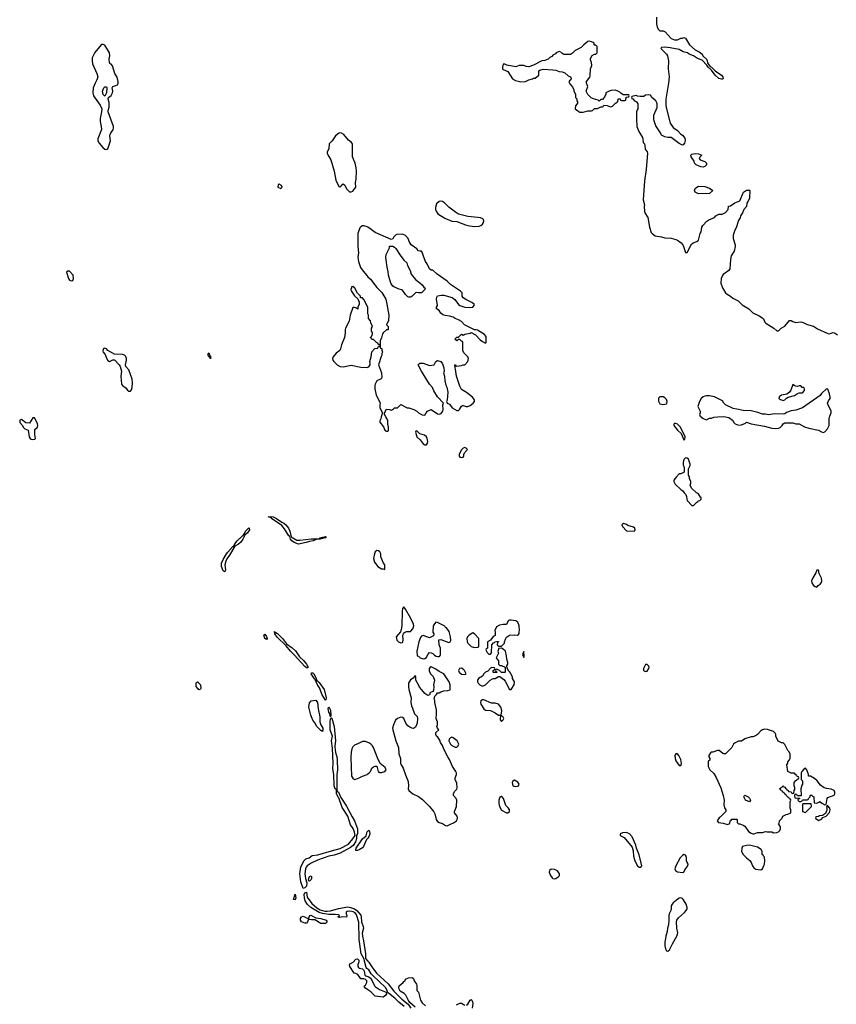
# Model space of a CAD drawing. Header units: inches. Extents: x 2386215 to 2556187, y 580866 to 760840.
# Tile 120 of 203: x 2445647 to 2455855, y 722659 to 734963. Entities that reach past the tile are written whole.
import ezdxf

# ---------------------------------------------------------------- set-up
doc = ezdxf.new("R2010")
doc.units = ezdxf.units.IN
doc.header["$MEASUREMENT"] = 0
for name, color, linetype in [('C4742', 7, 'Continuous'), ('C4743', 7, 'Continuous'), ('C4752', 7, 'Continuous'), ('C4753', 7, 'Continuous')]:
    doc.layers.add(name, color=color, linetype=linetype)

msp = doc.modelspace()

# ---------------------------------------------------------------- linework, layer by layer
at = {"layer": 'C4742', "color": 5}
for points, elevation in [([(2445830, 729988), (2445810, 729988), (2445770, 729922), (2445724, 729924), (2445670, 729968), (2445650, 729958), (2445647, 729930), (2445681, 729890), (2445691, 729870), (2445710, 729851), (2445754, 729834), (2445767, 729750), (2445778, 729730), (2445790, 729721), (2445810, 729718), (2445830, 729722), (2445838, 729722), (2445846, 729730), (2445835, 729775), (2445838, 729842), (2445868, 729870), (2445874, 729890), (2445870, 729918)], 40), ([(2449150, 728457), (2449290, 728476), (2449386, 728474), (2449397, 728483), (2449396, 728490), (2449470, 728505), (2449477, 728497), (2449475, 728490), (2449414, 728474), (2449405, 728475), (2449402, 728470), (2449353, 728467), (2449315, 728450), (2449270, 728444), (2449227, 728430), (2449130, 728410), (2449077, 728430), (2449048, 728450), (2449034, 728470), (2449023, 728503), (2449010, 728512), (2448959, 728599), (2448924, 728644), (2448793, 728730), (2448793, 728733), (2448782, 728742), (2448754, 728750), (2448784, 728756), (2448814, 728750), (2448858, 728730), (2448924, 728684), (2448950, 728670), (2448973, 728650), (2449006, 728610), (2449024, 728570), (2449042, 728502), (2449110, 728460)], 20), ([(2448210, 728065), (2448190, 728076), (2448169, 728130), (2448171, 728170), (2448190, 728218), (2448230, 728287), (2448248, 728310), (2448310, 728378), (2448320, 728380), (2448348, 728430), (2448367, 728450), (2448430, 728515), (2448441, 728519), (2448458, 728542), (2448470, 728572), (2448512, 728612), (2448516, 728610), (2448518, 728590), (2448493, 728550), (2448460, 728520), (2448435, 728470), (2448410, 728434), (2448380, 728410), (2448336, 728384), (2448270, 728270), (2448236, 728224), (2448224, 728196), (2448213, 728150), (2448219, 728090), (2448217, 728070)], 20), ([(2448843, 727303), (2448850, 727306), (2448871, 727291), (2448931, 727231), (2448983, 727163), (2449054, 727114), (2449094, 727074), (2449143, 727003), (2449194, 726954), (2449231, 726911), (2449252, 726870), (2449250, 726862), (2449230, 726864), (2449210, 726881), (2449083, 727023), (2449030, 727070), (2448978, 727138), (2448866, 727246), (2448838, 727290), (2448839, 727299), (2448830, 727306), (2448830, 727316)], 20), ([(2448730, 727217), (2448710, 727229), (2448705, 727245), (2448700, 727270), (2448710, 727284), (2448730, 727255), (2448739, 727230)], 20), ([(2449470, 726461), (2449427, 726527), (2449393, 726613), (2449370, 726651), (2449354, 726690), (2449356, 726696), (2449350, 726694), (2449339, 726719), (2449330, 726724), (2449291, 726790), (2449300, 726799), (2449310, 726802), (2449322, 726790), (2449350, 726743), (2449362, 726702), (2449370, 726700), (2449390, 726681), (2449452, 726592), (2449476, 726490), (2449475, 726465)], 20), ([(2447870, 726686), (2447850, 726666), (2447847, 726630), (2447870, 726605), (2447890, 726592), (2447910, 726602), (2447915, 726610), (2447910, 726646), (2447886, 726670), (2447882, 726682)], 40), ([(2449430, 726069), (2449410, 726081), (2449361, 726130), (2449336, 726176), (2449310, 726210), (2449288, 726270), (2449263, 726370), (2449270, 726426), (2449290, 726453), (2449350, 726459), (2449370, 726431), (2449376, 726350), (2449399, 726250), (2449399, 726190), (2449412, 726152), (2449436, 726110), (2449438, 726090)], 20), ([(2449530, 726253), (2449524, 726284), (2449519, 726299), (2449510, 726308), (2449505, 726330), (2449503, 726357), (2449510, 726376), (2449530, 726334), (2449537, 726270)], 20), ([(2449190, 724107), (2449162, 724190), (2449150, 724290), (2449162, 724378), (2449203, 724457), (2449225, 724475), (2449264, 724490), (2449301, 724519), (2449375, 724525), (2449543, 724577), (2449654, 724606), (2449759, 724661), (2449813, 724727), (2449839, 724770), (2449834, 724810), (2449815, 724855), (2449780, 724900), (2449750, 725010), (2449678, 725118), (2449637, 725237), (2449630, 725244), (2449609, 725289), (2449605, 725344), (2449590, 725350), (2449578, 725390), (2449574, 725530), (2449568, 725550), (2449561, 725610), (2449564, 725670), (2449558, 725858), (2449545, 725950), (2449559, 726010), (2449528, 726090), (2449526, 726190), (2449530, 726222), (2449543, 726237), (2449550, 726236), (2449577, 726130), (2449594, 725950), (2449587, 725887), (2449589, 725830), (2449597, 725790), (2449610, 725755), (2449617, 725710), (2449621, 725590), (2449613, 725530), (2449613, 725333), (2449619, 725319), (2449630, 725310), (2449662, 725242), (2449734, 725134), (2449802, 725002), (2449833, 724953), (2449871, 724850), (2449870, 724794), (2449858, 724762), (2449855, 724730), (2449843, 724690), (2449815, 724645), (2449783, 724617), (2449653, 724547), (2449578, 724522), (2449510, 724509), (2449370, 724458), (2449290, 724421), (2449242, 724390), (2449227, 724373), (2449219, 724350), (2449211, 724290), (2449219, 724230), (2449236, 724176), (2449230, 724134), (2449210, 724113)], 20), ([(2449270, 724198), (2449261, 724201), (2449256, 724210), (2449260, 724230), (2449270, 724256), (2449290, 724263), (2449295, 724250), (2449295, 724230), (2449290, 724218)], 20), ([(2449090, 723964), (2449069, 723970), (2449090, 724034), (2449097, 723990)], 20), ([(2449470, 723670), (2449410, 723670), (2449335, 723714), (2449293, 723713), (2449270, 723718), (2449262, 723718), (2449251, 723709), (2449246, 723690), (2449230, 723674), (2449210, 723674), (2449169, 723690), (2449155, 723710), (2449159, 723730), (2449170, 723752), (2449190, 723762), (2449230, 723738), (2449250, 723731), (2449260, 723740), (2449273, 723767), (2449287, 723773), (2449350, 723738), (2449410, 723733), (2449477, 723710), (2449491, 723690)], 20)]:
    msp.add_lwpolyline(points, close=True, dxfattribs=dict(at, elevation=elevation))
for points, elevation in [([(2450000, 725931), (2449970, 725944), (2449930, 725944), (2449883, 725917), (2449830, 725896), (2449810, 725878), (2449798, 725850), (2449790, 725809), (2449785, 725745), (2449795, 725510), (2449810, 725483), (2449830, 725470), (2449850, 725472), (2449890, 725488), (2449930, 725510), (2449990, 725530), (2450000, 725538)], 40), ([(2450000, 724736), (2449983, 724717), (2449945, 724630), (2449930, 724613), (2449890, 724589), (2449870, 724581), (2449850, 724582), (2449847, 724590), (2449852, 724610), (2449930, 724728), (2449977, 724763), (2449990, 724814), (2450000, 724824)], 20), ([(2450000, 723097), (2449987, 723107), (2449979, 723119), (2449947, 723230), (2449917, 723290), (2449889, 723470), (2449887, 723687), (2449857, 723777), (2449840, 723801), (2449816, 723816), (2449800, 723820), (2449770, 723822), (2449742, 723818), (2449726, 723810), (2449728, 723790), (2449738, 723770), (2449732, 723748), (2449688, 723752), (2449645, 723745), (2449624, 723750), (2449644, 723770), (2449635, 723775), (2449590, 723782), (2449510, 723779), (2449430, 723795), (2449390, 723808), (2449287, 723867), (2449245, 723905), (2449217, 723950), (2449205, 723990), (2449203, 724030), (2449210, 724051), (2449230, 724059), (2449239, 723999), (2449299, 723919), (2449363, 723863), (2449401, 723841), (2449462, 723822), (2449490, 723822), (2449532, 723828), (2449630, 723854), (2449750, 723876), (2449781, 723870), (2449830, 723852), (2449860, 723830), (2449911, 723771), (2449916, 723750), (2449918, 723690), (2449941, 723630), (2449943, 723610), (2449926, 723546), (2449930, 723510), (2449946, 723450), (2449969, 723290), (2449970, 723230), (2450000, 723198)], 20), ([(2450000, 722840), (2449957, 722870), (2449955, 722890), (2449970, 722899), (2449985, 722930), (2449985, 722950), (2449979, 722959), (2449970, 722969), (2449950, 722977), (2449910, 722979), (2449872, 723030), (2449850, 723044), (2449829, 723049), (2449772, 723130), (2449768, 723152), (2449775, 723165), (2449815, 723185), (2449850, 723222), (2449870, 723228), (2449879, 723219), (2449886, 723210), (2449887, 723190), (2449875, 723150), (2449874, 723130), (2449880, 723120), (2449890, 723110), (2449930, 723100), (2449943, 723090), (2449953, 723073), (2449963, 723023), (2449974, 723014), (2450000, 723005)], 20)]:
    msp.add_lwpolyline(points, dxfattribs=dict(at, elevation=elevation))
at = {"layer": 'C4743', "color": 5}
for points, elevation in [([(2446690, 734655), (2446668, 734652), (2446622, 734598), (2446588, 734552), (2446554, 734486), (2446551, 734450), (2446557, 734410), (2446613, 734290), (2446622, 734250), (2446611, 734210), (2446589, 734171), (2446566, 734110), (2446562, 734050), (2446571, 734010), (2446654, 733894), (2446673, 733850), (2446670, 733810), (2446652, 733728), (2446654, 733690), (2446667, 733630), (2446668, 733590), (2446625, 733475), (2446623, 733450), (2446639, 733419), (2446687, 733367), (2446710, 733345), (2446730, 733340), (2446750, 733351), (2446781, 733450), (2446773, 733510), (2446777, 733530), (2446786, 733550), (2446814, 733586), (2446820, 733610), (2446818, 733630), (2446754, 733810), (2446753, 733830), (2446764, 733870), (2446767, 733910), (2446767, 733927), (2446753, 733970), (2446759, 733990), (2446790, 734016), (2446807, 734050), (2446810, 734070), (2446804, 734110), (2446812, 734128), (2446850, 734139), (2446870, 734150), (2446879, 734170), (2446879, 734190), (2446866, 734246), (2446838, 734290), (2446805, 734385), (2446790, 734408), (2446775, 734415), (2446769, 734429), (2446764, 734470), (2446775, 734510), (2446770, 734550), (2446710, 734644)], 40), ([(2446710, 734008), (2446689, 734030), (2446684, 734070), (2446698, 734110), (2446710, 734122), (2446730, 734122), (2446738, 734110), (2446731, 734049)], 40), ([(2449650, 733550), (2449630, 733541), (2449593, 733510), (2449552, 733448), (2449516, 733410), (2449511, 733350), (2449491, 733310), (2449491, 733290), (2449510, 733252), (2449538, 733210), (2449579, 733070), (2449598, 732958), (2449638, 732878), (2449650, 732874), (2449662, 732878), (2449666, 732890), (2449690, 732911), (2449710, 732894), (2449731, 732851), (2449760, 732820), (2449770, 732812), (2449790, 732812), (2449810, 732822), (2449848, 732872), (2449844, 732930), (2449853, 732970), (2449857, 733070), (2449854, 733110), (2449841, 733170), (2449809, 733250), (2449806, 733270), (2449809, 733410), (2449795, 733430), (2449759, 733459), (2449700, 733530), (2449670, 733546)], 40), ([(2448890, 732906), (2448878, 732902), (2448874, 732870), (2448910, 732854), (2448926, 732870), (2448918, 732890)], 40), ([(2446250, 731822), (2446232, 731810), (2446256, 731730), (2446270, 731707), (2446290, 731698), (2446310, 731705), (2446321, 731730), (2446315, 731770), (2446270, 731819)], 40), ([(2446710, 730858), (2446704, 730856), (2446690, 730846), (2446685, 730825), (2446692, 730810), (2446717, 730777), (2446730, 730734), (2446750, 730702), (2446770, 730692), (2446810, 730712), (2446830, 730712), (2446892, 730650), (2446902, 730630), (2446918, 730570), (2446911, 730510), (2446921, 730410), (2446931, 730390), (2446977, 730357), (2446990, 730338), (2447010, 730322), (2447030, 730322), (2447043, 730337), (2447054, 730366), (2447058, 730430), (2447053, 730470), (2447034, 730530), (2447010, 730588), (2446975, 730630), (2446968, 730648), (2446984, 730710), (2446984, 730730), (2446975, 730755), (2446958, 730770), (2446930, 730779), (2446830, 730782), (2446788, 730810), (2446749, 730829), (2446730, 730848)], 40), ([(2448030, 730724), (2448023, 730743), (2448010, 730750), (2448004, 730770), (2448001, 730790), (2448010, 730799), (2448023, 730763), (2448030, 730761)], 20)]:
    msp.add_lwpolyline(points, close=True, dxfattribs=dict(at, elevation=elevation))
at = {"layer": 'C4743', "color": 5, "elevation": 40}
for points in [[(2450000, 732369), (2449990, 732375), (2449950, 732389), (2449930, 732389), (2449910, 732375), (2449900, 732360), (2449874, 732290), (2449875, 732130), (2449880, 732050), (2449873, 731990), (2449883, 731943), (2449908, 731868), (2449941, 731821), (2449985, 731765), (2450000, 731751)], [(2450000, 731286), (2449998, 731290), (2449998, 731370), (2449950, 731466), (2449930, 731486), (2449907, 731487), (2449906, 731510), (2449870, 731546), (2449838, 731610), (2449810, 731628), (2449794, 731626), (2449794, 731614), (2449785, 731590), (2449790, 731574), (2449830, 731514), (2449873, 731473), (2449892, 731432), (2449892, 731408), (2449874, 731370), (2449873, 731347), (2449858, 731358), (2449830, 731368), (2449810, 731366), (2449776, 731270), (2449764, 731196), (2449720, 731110), (2449716, 731090), (2449717, 731050), (2449707, 730990), (2449670, 730898), (2449659, 730850), (2449648, 730830), (2449604, 730796), (2449565, 730750), (2449559, 730730), (2449562, 730710), (2449573, 730690), (2449593, 730670), (2449616, 730650), (2449651, 730630), (2449690, 730627), (2449790, 730645), (2449910, 730619), (2449990, 730618), (2450000, 730621)]]:
    msp.add_lwpolyline(points, dxfattribs=at)
at = {"layer": 'C4752', "color": 5}
for points, elevation in [([(2450167, 730000), (2450163, 729977), (2450147, 729950), (2450150, 729934), (2450195, 729875), (2450210, 729834), (2450230, 729822), (2450250, 729822), (2450258, 729830), (2450258, 729870), (2450249, 729910), (2450249, 729950), (2450238, 729978), (2450224, 730000)], 40), ([(2454164, 730000), (2454190, 729978), (2454230, 729962), (2454270, 729982), (2454295, 729985), (2454323, 729997), (2454374, 730000)], 40), ([(2454470, 730000), (2454512, 729990), (2454557, 729957), (2454572, 729930), (2454590, 729912), (2454630, 729896), (2454670, 729901), (2454718, 729922), (2454730, 729932), (2454790, 729911), (2454956, 729884), (2455050, 729859), (2455090, 729854), (2455130, 729858), (2455153, 729867), (2455179, 729890), (2455190, 729912), (2455210, 729925), (2455310, 729925), (2455350, 729912), (2455390, 729914), (2455456, 729876), (2455510, 729859), (2455633, 729833), (2455670, 729811), (2455690, 729805), (2455710, 729811), (2455744, 729850), (2455764, 729890), (2455766, 729974), (2455771, 730000)], 40), ([(2450000, 725538), (2450016, 725550), (2450032, 725570), (2450050, 725611), (2450070, 725627), (2450090, 725635), (2450113, 725633), (2450129, 725570), (2450150, 725556), (2450170, 725555), (2450210, 725569), (2450226, 725590), (2450216, 725616), (2450153, 725670), (2450118, 725738), (2450070, 725869), (2450056, 725890), (2450037, 725910), (2450010, 725927), (2450000, 725931)], 40), ([(2450000, 724824), (2450010, 724834), (2450019, 724819), (2450023, 724790), (2450012, 724750), (2450000, 724736)], 20), ([(2450000, 723198), (2450010, 723187), (2450047, 723127), (2450075, 723095), (2450107, 723047), (2450253, 722913), (2450325, 722825), (2450424, 722724), (2450502, 722662), (2450536, 722610)], 20), ([(2450451, 722631), (2450385, 722685), (2450337, 722737), (2450256, 722796), (2450250, 722807), (2450238, 722810), (2450243, 722817), (2450242, 722830), (2450219, 722870), (2450060, 723020), (2450041, 723041), (2450010, 723089), (2450000, 723097)], 20), ([(2450000, 723005), (2450010, 723002), (2450030, 722984), (2450053, 722950), (2450082, 722890), (2450095, 722875), (2450143, 722843), (2450228, 722810), (2450231, 722791), (2450221, 722770), (2450190, 722746), (2450090, 722762), (2450036, 722816), (2450000, 722840)], 20), ([(2450590, 722624), (2450523, 722683), (2450505, 722705), (2450473, 722773), (2450452, 722792), (2450403, 722823), (2450391, 722850), (2450388, 722872), (2450392, 722888), (2450442, 722930), (2450450, 722942), (2450466, 722950), (2450469, 722971), (2450506, 722990), (2450554, 722994), (2450570, 722982), (2450579, 722950), (2450605, 722910), (2450610, 722894), (2450612, 722830), (2450630, 722812), (2450656, 722710), (2450679, 722679), (2450719, 722639)], 20), ([(2451108, 722652), (2451150, 722675), (2451170, 722671), (2451210, 722647)], 20), ([(2451230, 722646), (2451250, 722661), (2451278, 722710), (2451290, 722717), (2451298, 722710), (2451308, 722690), (2451310, 722670), (2451302, 722610)], 20)]:
    msp.add_lwpolyline(points, dxfattribs=dict(at, elevation=elevation))
at = {"layer": 'C4752', "color": 5, "elevation": 40}
for points in [[(2453850, 729918), (2453830, 729918), (2453822, 729910), (2453825, 729890), (2453870, 729832), (2453914, 729790), (2453950, 729714), (2453962, 729718), (2453966, 729750), (2453908, 729870), (2453870, 729908)], [(2450610, 729826), (2450598, 729822), (2450594, 729810), (2450612, 729750), (2450654, 729714), (2450690, 729664), (2450710, 729651), (2450730, 729651), (2450744, 729670), (2450749, 729690), (2450741, 729730), (2450730, 729749), (2450709, 729769), (2450648, 729788)], [(2451210, 729618), (2451190, 729608), (2451170, 729588), (2451147, 729550), (2451141, 729530), (2451141, 729510), (2451150, 729498), (2451170, 729492), (2451190, 729494), (2451198, 729510), (2451198, 729530), (2451208, 729552), (2451246, 729590), (2451226, 729610)], [(2453970, 729488), (2453950, 729466), (2453941, 729430), (2453942, 729402), (2453953, 729367), (2453954, 729310), (2453912, 729288), (2453890, 729286), (2453852, 729248), (2453842, 729230), (2453822, 729210), (2453822, 729190), (2453840, 729160), (2453910, 729092), (2453937, 729077), (2453952, 729050), (2453972, 729030), (2453984, 729004), (2453985, 728970), (2453990, 728954), (2454050, 728894), (2454070, 728894), (2454110, 728934), (2454122, 728938), (2454126, 728950), (2454150, 728954), (2454166, 728970), (2454166, 728990), (2454156, 728996), (2454130, 729038), (2454106, 729050), (2454046, 729110), (2454028, 729148), (2454038, 729170), (2454038, 729190), (2454018, 729230), (2454018, 729250), (2454007, 729273), (2454006, 729350), (2454028, 729390), (2454029, 729410), (2454008, 729470), (2453990, 729482)], [(2453194, 728666), (2453174, 728650), (2453182, 728630), (2453230, 728574), (2453330, 728572), (2453342, 728590), (2453335, 728610), (2453320, 728620), (2453250, 728642), (2453230, 728654)], [(2450110, 728329), (2450090, 728313), (2450082, 728290), (2450071, 728230), (2450083, 728183), (2450122, 728130), (2450170, 728102), (2450190, 728102), (2450210, 728094), (2450213, 728150), (2450193, 728173), (2450162, 728250), (2450161, 728290), (2450150, 728313), (2450130, 728326)], [(2455630, 728086), (2455610, 728086), (2455598, 728050), (2455561, 727990), (2455546, 727950), (2455547, 727927), (2455570, 727892), (2455590, 727878), (2455610, 727872), (2455629, 727891), (2455653, 727907), (2455669, 727930), (2455673, 727950), (2455670, 727986), (2455635, 728050), (2455635, 728075)], [(2450450, 727626), (2450433, 727607), (2450427, 727573), (2450425, 727390), (2450417, 727343), (2450405, 727315), (2450351, 727250), (2450363, 727210), (2450381, 727190), (2450410, 727176), (2450430, 727182), (2450438, 727190), (2450442, 727210), (2450438, 727270), (2450446, 727290), (2450456, 727304), (2450483, 727317), (2450530, 727318), (2450538, 727322), (2450562, 727350), (2450574, 727390), (2450569, 727410), (2450530, 727489), (2450470, 727598)], [(2450850, 727435), (2450830, 727415), (2450816, 727390), (2450811, 727311), (2450822, 727290), (2450818, 727262), (2450770, 727238), (2450690, 727268), (2450670, 727258), (2450657, 727243), (2450636, 727190), (2450611, 727070), (2450614, 727014), (2450634, 727010), (2450654, 726990), (2450690, 726974), (2450710, 726982), (2450730, 726994), (2450748, 727032), (2450770, 727054), (2450790, 727052), (2450810, 727042), (2450830, 727022), (2450854, 727010), (2450875, 727005), (2450890, 727005), (2450898, 727010), (2450908, 727030), (2450908, 727110), (2450889, 727149), (2450887, 727213), (2450910, 727218), (2451010, 727182), (2451026, 727190), (2451035, 727205), (2451034, 727250), (2451016, 727316), (2450982, 727362), (2450970, 727369), (2450963, 727383), (2450870, 727429)], [(2451790, 727461), (2451770, 727459), (2451752, 727450), (2451730, 727406), (2451690, 727406), (2451645, 727395), (2451605, 727375), (2451585, 727330), (2451592, 727310), (2451591, 727269), (2451565, 727255), (2451531, 727209), (2451494, 727190), (2451494, 727110), (2451478, 727102), (2451474, 727090), (2451490, 727054), (2451510, 727034), (2451530, 727034), (2451546, 727050), (2451548, 727152), (2451570, 727174), (2451582, 727178), (2451586, 727190), (2451610, 727194), (2451632, 727192), (2451633, 727187), (2451618, 727182), (2451614, 727150), (2451630, 727134), (2451670, 727134), (2451706, 727170), (2451706, 727190), (2451720, 727220), (2451734, 727246), (2451755, 727265), (2451770, 727272), (2451830, 727275), (2451869, 727271), (2451880, 727280), (2451889, 727291), (2451895, 727350), (2451889, 727369), (2451889, 727390), (2451875, 727435), (2451850, 727452)], [(2451310, 727302), (2451265, 727270), (2451246, 727250), (2451236, 727230), (2451241, 727190), (2451250, 727172), (2451290, 727132), (2451330, 727118), (2451370, 727122), (2451378, 727122), (2451386, 727130), (2451386, 727230), (2451330, 727289)], [(2451670, 727108), (2451634, 727106), (2451634, 727094), (2451622, 727070), (2451632, 727048), (2451602, 726990), (2451610, 726974), (2451634, 726950), (2451634, 726910), (2451650, 726894), (2451670, 726892), (2451714, 726870), (2451714, 726810), (2451710, 726806), (2451670, 726806), (2451646, 726830), (2451610, 726846), (2451598, 726842), (2451594, 726830), (2451598, 726818), (2451613, 726813), (2451613, 726807), (2451570, 726806), (2451566, 726810), (2451566, 726830), (2451582, 726838), (2451586, 726850), (2451582, 726862), (2451550, 726866), (2451530, 726858), (2451497, 726823), (2451470, 726808), (2451450, 726788), (2451430, 726758), (2451382, 726730), (2451371, 726710), (2451371, 726690), (2451378, 726670), (2451398, 726650), (2451430, 726636), (2451470, 726651), (2451529, 726711), (2451555, 726725), (2451570, 726732), (2451590, 726732), (2451630, 726754), (2451650, 726754), (2451699, 726719), (2451716, 726696), (2451770, 726594), (2451790, 726594), (2451829, 726650), (2451833, 726690), (2451808, 726730), (2451808, 726750), (2451788, 726790), (2451770, 726818), (2451762, 726822), (2451740, 726860), (2451738, 726890), (2451748, 726910), (2451748, 726930), (2451735, 726970), (2451734, 727014), (2451718, 727070), (2451690, 727098)], [(2451950, 727066), (2451934, 727030), (2451950, 726994), (2451953, 727010)], [(2450790, 726878), (2450782, 726878), (2450764, 726856), (2450765, 726825), (2450782, 726790), (2450815, 726755), (2450831, 726710), (2450818, 726650), (2450822, 726630), (2450820, 726580), (2450813, 726567), (2450774, 726550), (2450774, 726530), (2450770, 726526), (2450750, 726518), (2450710, 726542), (2450675, 726590), (2450643, 726623), (2450633, 726653), (2450598, 726710), (2450598, 726750), (2450590, 726766), (2450564, 726736), (2450530, 726715), (2450508, 726670), (2450505, 726630), (2450510, 726594), (2450539, 726490), (2450537, 726430), (2450543, 726390), (2450559, 726359), (2450583, 726290), (2450614, 726254), (2450621, 726230), (2450615, 726170), (2450596, 726124), (2450570, 726105), (2450550, 726109), (2450523, 726123), (2450500, 726140), (2450473, 726170), (2450449, 726229), (2450430, 726244), (2450410, 726245), (2450370, 726232), (2450345, 726210), (2450318, 726150), (2450309, 726111), (2450310, 726090), (2450347, 725950), (2450383, 725870), (2450385, 725790), (2450407, 725730), (2450408, 725668), (2450415, 725650), (2450441, 725610), (2450468, 725528), (2450504, 725444), (2450508, 725390), (2450504, 725350), (2450511, 725330), (2450561, 725290), (2450630, 725254), (2450680, 725220), (2450768, 725130), (2450823, 725063), (2450838, 725038), (2450854, 724970), (2450870, 724943), (2450890, 724931), (2450930, 724917), (2450970, 724894), (2450990, 724891), (2451030, 724908), (2451070, 724925), (2451105, 724950), (2451116, 724970), (2451120, 724990), (2451114, 725010), (2451084, 725050), (2451080, 725070), (2451108, 725130), (2451110, 725210), (2451101, 725230), (2451071, 725270), (2451070, 725290), (2451083, 725317), (2451110, 725346), (2451115, 725365), (2451110, 725421), (2451091, 725470), (2451091, 725490), (2451105, 725530), (2451106, 725550), (2451099, 725570), (2451057, 725630), (2451020, 725720), (2450999, 725750), (2450950, 725848), (2450934, 725894), (2450909, 725930), (2450898, 725958), (2450875, 725995), (2450858, 726010), (2450849, 726030), (2450850, 726054), (2450886, 726090), (2450868, 726108), (2450862, 726130), (2450869, 726151), (2450869, 726189), (2450854, 726230), (2450859, 726290), (2450857, 726337), (2450835, 726430), (2450835, 726455), (2450828, 726470), (2450838, 726510), (2450858, 726530), (2450868, 726552), (2450890, 726552), (2450910, 726565), (2450950, 726578), (2451000, 726580), (2451026, 726590), (2451029, 726650), (2451015, 726690), (2450950, 726788), (2450890, 726818), (2450850, 726848)], [(2451170, 726858), (2451145, 726855), (2451134, 726830), (2451142, 726810), (2451170, 726785), (2451210, 726782), (2451226, 726790), (2451208, 726830), (2451190, 726848)], [(2453490, 726906), (2453470, 726906), (2453445, 726855), (2453446, 726830), (2453470, 726818), (2453490, 726822), (2453510, 726854), (2453515, 726875), (2453510, 726886)], [(2451450, 726462), (2451430, 726462), (2451412, 726450), (2451405, 726430), (2451411, 726410), (2451450, 726352), (2451470, 726334), (2451532, 726332), (2451590, 726302), (2451630, 726274), (2451650, 726274), (2451662, 726278), (2451670, 726294), (2451674, 726330), (2451662, 726370), (2451630, 726409), (2451590, 726422), (2451543, 726423)], [(2451670, 726266), (2451658, 726262), (2451652, 726230), (2451653, 726213), (2451670, 726194), (2451690, 726214), (2451698, 726230), (2451690, 726246)], [(2454955, 726095), (2454930, 726089), (2454910, 726075), (2454871, 726029), (2454845, 726015), (2454810, 726002), (2454790, 726002), (2454710, 725975), (2454670, 725949), (2454630, 725948), (2454590, 725928), (2454571, 725909), (2454550, 725868), (2454470, 725789), (2454450, 725788), (2454435, 725795), (2454390, 725829), (2454370, 725829), (2454311, 725809), (2454290, 725808), (2454280, 725800), (2454262, 725770), (2454262, 725750), (2454272, 725730), (2454274, 725710), (2454258, 725702), (2454254, 725690), (2454254, 725630), (2454272, 725590), (2454322, 725542), (2454353, 725493), (2454410, 725365), (2454442, 725270), (2454451, 725210), (2454447, 725150), (2454455, 725115), (2454472, 725090), (2454474, 725070), (2454404, 724996), (2454390, 724988), (2454365, 724950), (2454382, 724930), (2454441, 724921), (2454494, 724906), (2454522, 724918), (2454526, 724950), (2454542, 724958), (2454547, 724973), (2454610, 724974), (2454614, 724970), (2454614, 724930), (2454630, 724914), (2454650, 724912), (2454690, 724898), (2454710, 724885), (2454757, 724817), (2454790, 724797), (2454810, 724791), (2454829, 724791), (2454870, 724805), (2454930, 724805), (2454970, 724818), (2454990, 724812), (2455050, 724812), (2455070, 724802), (2455110, 724805), (2455130, 724812), (2455148, 724830), (2455158, 724850), (2455156, 724876), (2455142, 724902), (2455126, 724910), (2455142, 724918), (2455146, 724950), (2455176, 724984), (2455186, 725010), (2455228, 725032), (2455247, 725033), (2455286, 725050), (2455286, 725090), (2455278, 725110), (2455278, 725190), (2455286, 725210), (2455282, 725222), (2455270, 725226), (2455262, 725242), (2455250, 725246), (2455226, 725270), (2455222, 725282), (2455210, 725286), (2455202, 725302), (2455186, 725310), (2455182, 725322), (2455167, 725327), (2455162, 725342), (2455146, 725350), (2455162, 725358), (2455167, 725373), (2455182, 725378), (2455190, 725394), (2455198, 725378), (2455210, 725374), (2455218, 725358), (2455234, 725350), (2455238, 725338), (2455254, 725330), (2455258, 725318), (2455292, 725312), (2455298, 725298), (2455310, 725294), (2455322, 725298), (2455328, 725332), (2455335, 725345), (2455335, 725370), (2455328, 725390), (2455328, 725432), (2455350, 725454), (2455362, 725458), (2455367, 725473), (2455382, 725478), (2455386, 725490), (2455382, 725502), (2455367, 725507), (2455362, 725522), (2455350, 725526), (2455330, 725546), (2455290, 725548), (2455249, 725569), (2455238, 725650), (2455247, 725673), (2455248, 725690), (2455268, 725712), (2455278, 725730), (2455278, 725790), (2455260, 725820), (2455248, 725830), (2455210, 725906), (2455190, 725926), (2455168, 725928), (2455129, 725949), (2455098, 726010), (2455098, 726030), (2455090, 726046), (2455068, 726068), (2454994, 726094)], [(2451050, 725995), (2451034, 725990), (2451014, 725970), (2451012, 725950), (2451032, 725910), (2451050, 725892), (2451090, 725872), (2451110, 725872), (2451128, 725890), (2451135, 725910), (2451115, 725950), (2451066, 725990)], [(2453870, 725788), (2453850, 725788), (2453838, 725770), (2453841, 725730), (2453850, 725702), (2453890, 725645), (2453910, 725642), (2453919, 725670), (2453910, 725718), (2453888, 725770)], [(2455470, 725608), (2455450, 725598), (2455422, 725570), (2455414, 725550), (2455414, 725470), (2455434, 725450), (2455431, 725409), (2455424, 725396), (2455412, 725350), (2455414, 725270), (2455410, 725266), (2455370, 725266), (2455362, 725282), (2455350, 725286), (2455338, 725282), (2455334, 725270), (2455338, 725238), (2455393, 725233), (2455393, 725227), (2455378, 725222), (2455374, 725210), (2455390, 725194), (2455410, 725194), (2455422, 725198), (2455430, 725214), (2455490, 725214), (2455502, 725218), (2455506, 725230), (2455526, 725250), (2455526, 725270), (2455530, 725274), (2455547, 725273), (2455554, 725270), (2455558, 725258), (2455572, 725250), (2455578, 725178), (2455610, 725174), (2455636, 725184), (2455650, 725194), (2455672, 725172), (2455710, 725152), (2455726, 725154), (2455742, 725230), (2455750, 725242), (2455828, 725272), (2455835, 725290), (2455835, 725310), (2455829, 725329), (2455789, 725349), (2455730, 725354), (2455703, 725363), (2455658, 725398), (2455615, 725450), (2455582, 725482), (2455530, 725508), (2455508, 725508), (2455506, 725530), (2455488, 725590)], [(2451830, 725458), (2451812, 725448), (2451802, 725430), (2451812, 725390), (2451823, 725383), (2451840, 725380), (2451870, 725383), (2451882, 725390), (2451889, 725410), (2451875, 725435)], [(2451664, 725256), (2451650, 725246), (2451638, 725210), (2451638, 725170), (2451646, 725130), (2451670, 725085), (2451730, 725052), (2451750, 725052), (2451768, 725070), (2451768, 725090), (2451758, 725110), (2451725, 725145), (2451695, 725230), (2451675, 725255)], [(2454770, 725189), (2454718, 725210), (2454698, 725250), (2454706, 725270), (2454710, 725272), (2454752, 725252), (2454770, 725234), (2454782, 725210)], [(2455530, 725166), (2455450, 725166), (2455438, 725162), (2455434, 725150), (2455434, 725070), (2455470, 725054), (2455546, 725130), (2455542, 725162)], [(2455750, 725138), (2455742, 725138), (2455734, 725130), (2455738, 725118), (2455737, 725083), (2455718, 725042), (2455680, 725020), (2455645, 725015), (2455630, 725006), (2455598, 725002), (2455594, 724990), (2455598, 724978), (2455613, 724973), (2455630, 724954), (2455650, 724962), (2455666, 724970), (2455687, 724993), (2455726, 725010), (2455770, 725054), (2455778, 725090), (2455775, 725110)], [(2453230, 724804), (2453180, 724800), (2453154, 724790), (2453154, 724770), (2453202, 724742), (2453302, 724622), (2453317, 724577), (2453321, 724510), (2453336, 724450), (2453370, 724391), (2453390, 724372), (2453410, 724372), (2453422, 724390), (2453390, 724526), (2453358, 724610), (2453350, 724646), (2453304, 724750), (2453270, 724789)], [(2454771, 724649), (2454730, 724645), (2454682, 724630), (2454672, 724608), (2454671, 724570), (2454690, 724532), (2454730, 724491), (2454775, 724455), (2454791, 724431), (2454806, 724390), (2454825, 724365), (2454850, 724346), (2454910, 724338), (2454930, 724352), (2454950, 724392), (2454957, 724410), (2454962, 724450), (2454958, 724498), (2454946, 724510), (2454942, 724522), (2454926, 724530), (2454926, 724570), (2454915, 724595), (2454870, 724622)], [(2453950, 724529), (2453930, 724519), (2453903, 724490), (2453847, 724390), (2453836, 724350), (2453845, 724330), (2453870, 724316), (2453930, 724305), (2453950, 724312), (2453961, 724339), (2453999, 724390), (2454002, 724410), (2453989, 724429), (2453984, 724450), (2453984, 724490), (2453979, 724510), (2453970, 724522)], [(2452290, 724348), (2452271, 724329), (2452267, 724310), (2452283, 724270), (2452301, 724241), (2452310, 724231), (2452330, 724227), (2452350, 724231), (2452378, 724250), (2452395, 724270), (2452395, 724290), (2452370, 724328), (2452330, 724342)], [(2453910, 723989), (2453890, 723984), (2453859, 723961), (2453814, 723926), (2453801, 723910), (2453791, 723890), (2453791, 723850), (2453785, 723830), (2453765, 723790), (2453761, 723770), (2453763, 723710), (2453757, 723650), (2453745, 723610), (2453741, 723570), (2453722, 723510), (2453711, 723430), (2453711, 723390), (2453719, 723350), (2453730, 723325), (2453750, 723321), (2453770, 723338), (2453806, 723414), (2453862, 723510), (2453870, 723534), (2453874, 723550), (2453861, 723610), (2453857, 723690), (2453861, 723710), (2453881, 723739), (2453956, 723804), (2453979, 723830), (2453989, 723850), (2453989, 723870), (2453977, 723910), (2453944, 723964), (2453930, 723979)]]:
    msp.add_lwpolyline(points, close=True, dxfattribs=at)
at = {"layer": 'C4753', "color": 5, "elevation": 40}
for points in [[(2453605, 734995), (2453607, 734910), (2453616, 734870), (2453630, 734842), (2453650, 734822), (2453690, 734822), (2453714, 734810), (2453792, 734730), (2453830, 734711), (2453870, 734711), (2453910, 734731), (2453930, 734732), (2453950, 734742), (2453970, 734734), (2454018, 734650), (2454090, 734586), (2454140, 734560), (2454175, 734535), (2454190, 734507), (2454230, 734471), (2454240, 734450), (2454244, 734424), (2454260, 734400), (2454279, 734379), (2454295, 734370), (2454342, 734322), (2454421, 734270), (2454436, 734250), (2454440, 734230), (2454430, 734219), (2454421, 734219), (2454388, 734228), (2454340, 734270), (2454294, 734334), (2454254, 734370), (2454236, 734396), (2454177, 734457), (2454119, 734479), (2454069, 734510), (2454014, 734534), (2453996, 734550), (2453941, 734561), (2453890, 734589), (2453778, 734610), (2453710, 734618), (2453670, 734615), (2453662, 734610), (2453670, 734594), (2453730, 734532), (2453745, 734510), (2453759, 734450), (2453754, 734350), (2453764, 734250), (2453759, 734170), (2453725, 733970), (2453725, 733890), (2453731, 733850), (2453778, 733670), (2453817, 733617), (2453870, 733578), (2453910, 733531), (2453930, 733518), (2453962, 733482), (2453965, 733455), (2453959, 733421), (2453942, 733398), (2453930, 733395), (2453890, 733417), (2453790, 733489), (2453749, 733489), (2453710, 733499), (2453670, 733522), (2453664, 733530), (2453655, 733550), (2453598, 733638), (2453575, 733710), (2453575, 733770), (2453614, 733866), (2453614, 733910), (2453610, 733926), (2453599, 733950), (2453549, 733990), (2453530, 734018), (2453510, 734022), (2453470, 734018), (2453450, 734002), (2453402, 734002), (2453370, 734006), (2453354, 734014), (2453298, 734002), (2453294, 733990), (2453298, 733978), (2453313, 733973), (2453334, 733950), (2453357, 733937), (2453374, 733910), (2453372, 733850), (2453364, 733836), (2453358, 733810), (2453356, 733730), (2453362, 733630), (2453385, 733565), (2453430, 733490), (2453438, 733470), (2453441, 733430), (2453456, 733410), (2453463, 733390), (2453467, 733347), (2453491, 733310), (2453495, 733295), (2453477, 733090), (2453455, 732950), (2453441, 732710), (2453458, 732650), (2453451, 732630), (2453455, 732570), (2453461, 732550), (2453499, 732490), (2453519, 732370), (2453542, 732302), (2453551, 732290), (2453590, 732262), (2453670, 732251), (2453710, 732236), (2453791, 732231), (2453850, 732216), (2453870, 732206), (2453914, 732174), (2453940, 732140), (2453970, 732054), (2453990, 732054), (2454043, 732157), (2454065, 732175), (2454110, 732191), (2454132, 732208), (2454154, 732290), (2454164, 732310), (2454175, 732370), (2454188, 732390), (2454236, 732444), (2454260, 732460), (2454330, 732492), (2454350, 732512), (2454388, 732532), (2454427, 732533), (2454470, 732552), (2454502, 732590), (2454509, 732631), (2454530, 732638), (2454586, 732674), (2454650, 732698), (2454694, 732806), (2454730, 732834), (2454770, 732834), (2454774, 732830), (2454771, 732730), (2454747, 732693), (2454738, 732670), (2454731, 732629), (2454698, 732590), (2454681, 732550), (2454656, 732510), (2454651, 732489), (2454626, 732450), (2454625, 732430), (2454606, 732374), (2454581, 732319), (2454566, 732270), (2454565, 732230), (2454591, 732150), (2454591, 732130), (2454576, 732070), (2454541, 732010), (2454530, 731966), (2454525, 731850), (2454511, 731829), (2454440, 731780), (2454430, 731768), (2454415, 731730), (2454411, 731670), (2454433, 731613), (2454470, 731551), (2454490, 731531), (2454530, 731507), (2454562, 731482), (2454626, 731450), (2454679, 731399), (2454761, 731350), (2454810, 731301), (2454890, 731264), (2454923, 731243), (2454943, 731223), (2454962, 731182), (2454972, 731170), (2455072, 731110), (2455110, 731074), (2455130, 731074), (2455166, 731110), (2455210, 731132), (2455270, 731202), (2455290, 731202), (2455311, 731191), (2455350, 731181), (2455410, 731187), (2455440, 731180), (2455490, 731154), (2455570, 731133), (2455619, 731099), (2455750, 731041), (2455770, 731039), (2455810, 731056), (2455832, 731050), (2455870, 731025)], [(2450224, 730000), (2450206, 730030), (2450206, 730050), (2450230, 730094), (2450268, 730092), (2450295, 730085), (2450320, 730100), (2450330, 730112), (2450370, 730114), (2450410, 730154), (2450490, 730112), (2450510, 730112), (2450574, 730090), (2450611, 730071), (2450631, 730051), (2450676, 730024), (2450710, 730022), (2450726, 730050), (2450746, 730070), (2450790, 730092), (2450870, 730039), (2450890, 730035), (2450917, 730043), (2450937, 730070), (2450941, 730090), (2450938, 730150), (2450946, 730170), (2450869, 730250), (2450825, 730325), (2450806, 730366), (2450770, 730409), (2450669, 730570), (2450629, 730649), (2450649, 730671), (2450690, 730671), (2450770, 730641), (2450826, 730650), (2450850, 730692), (2450870, 730702), (2450911, 730690), (2450930, 730662), (2450950, 730614), (2450951, 730570), (2450945, 730550), (2450956, 730510), (2450961, 730450), (2450974, 730394), (2450986, 730370), (2450997, 730310), (2450991, 730209), (2450982, 730190), (2450992, 730172), (2451019, 730159), (2451053, 730113), (2451110, 730081), (2451130, 730081), (2451144, 730090), (2451170, 730132), (2451180, 730140), (2451190, 730143), (2451228, 730128), (2451250, 730128), (2451279, 730141), (2451317, 730170), (2451334, 730190), (2451334, 730214), (2451305, 730245), (2451230, 730304), (2451170, 730342), (2451150, 730382), (2451107, 730510), (2451095, 730595), (2451089, 730611), (2451088, 730652), (2451092, 730652), (2451098, 730638), (2451110, 730634), (2451170, 730642), (2451190, 730652), (2451210, 730652), (2451248, 730690), (2451255, 730730), (2451248, 730750), (2451200, 730800), (2451188, 730830), (2451186, 730930), (2451182, 730942), (2451170, 730946), (2451150, 730966), (2451130, 730966), (2451110, 730948), (2451086, 730970), (2451110, 730994), (2451130, 730994), (2451168, 731032), (2451190, 731022), (2451210, 731034), (2451276, 731044), (2451290, 731054), (2451344, 731024), (2451402, 730962), (2451430, 730942), (2451470, 730922), (2451478, 730930), (2451476, 731004), (2451458, 731030), (2451370, 731082), (2451350, 731088), (2451330, 731086), (2451206, 731150), (2451168, 731190), (2451133, 731213), (2451090, 731229), (2451066, 731246), (2451018, 731258), (2450965, 731265), (2450936, 731276), (2450910, 731295), (2450890, 731330), (2450858, 731350), (2450859, 731370), (2450869, 731391), (2450859, 731470), (2450863, 731497), (2450870, 731512), (2450918, 731522), (2450950, 731521), (2451052, 731490), (2451086, 731466), (2451130, 731405), (2451150, 731391), (2451210, 731371), (2451270, 731366), (2451310, 731372), (2451328, 731390), (2451327, 731407), (2451298, 731430), (2451225, 731465), (2451189, 731489), (2451178, 731510), (2451178, 731550), (2451158, 731570), (2451030, 731655), (2450990, 731694), (2450865, 731785), (2450812, 731832), (2450790, 731835), (2450770, 731849), (2450741, 731910), (2450720, 731940), (2450697, 731997), (2450679, 732059), (2450670, 732069), (2450650, 732069), (2450630, 732075), (2450610, 732099), (2450542, 732150), (2450514, 732190), (2450501, 732230), (2450470, 732265), (2450430, 732281), (2450363, 732277), (2450345, 732270), (2450325, 732250), (2450310, 732226), (2450290, 732218), (2450090, 732304), (2450042, 732342), (2450000, 732369)], [(2450000, 731751), (2450030, 731721), (2450110, 731616), (2450173, 731553), (2450213, 731493), (2450223, 731470), (2450236, 731410), (2450261, 731270), (2450256, 731204), (2450234, 731150), (2450254, 731130), (2450254, 731090), (2450250, 731086), (2450230, 731086), (2450192, 731050), (2450184, 731036), (2450170, 730986), (2450152, 730950), (2450154, 730870), (2450158, 730858), (2450172, 730852), (2450173, 730833), (2450182, 730810), (2450172, 730790), (2450172, 730770), (2450164, 730756), (2450132, 730650), (2450171, 730551), (2450172, 730490), (2450164, 730476), (2450110, 730448), (2450091, 730410), (2450088, 730390), (2450088, 730350), (2450103, 730270), (2450145, 730190), (2450151, 730170), (2450147, 730153), (2450150, 730114), (2450182, 730050), (2450173, 730027), (2450167, 730000)], [(2450000, 730621), (2450010, 730625), (2450029, 730650), (2450029, 730669), (2450022, 730690), (2450042, 730750), (2450050, 730814), (2450087, 730853), (2450122, 730858), (2450127, 730873), (2450142, 730878), (2450146, 730890), (2450142, 730902), (2450127, 730907), (2450122, 730922), (2450107, 730927), (2450070, 730966), (2450047, 730967), (2450042, 730982), (2450026, 730990), (2450042, 730998), (2450058, 731030), (2450056, 731056), (2450046, 731070), (2450046, 731110), (2450058, 731130), (2450035, 731175), (2450030, 731198), (2450008, 731230), (2450008, 731270), (2450000, 731286)], [(2455771, 730000), (2455773, 730010), (2455789, 730050), (2455789, 730070), (2455782, 730090), (2455756, 730136), (2455745, 730170), (2455759, 730201), (2455779, 730230), (2455779, 730250), (2455770, 730286), (2455747, 730347), (2455730, 730348), (2455671, 730290), (2455654, 730266), (2455430, 730113), (2455350, 730085), (2455290, 730074), (2455230, 730053), (2455210, 730039), (2455190, 730033), (2455076, 730036), (2455010, 730026), (2454970, 730035), (2454930, 730033), (2454874, 730054), (2454790, 730075), (2454690, 730081), (2454610, 730094), (2454566, 730106), (2454470, 730148), (2454448, 730170), (2454430, 730198), (2454383, 730223), (2454330, 730249), (2454270, 730263), (2454230, 730264), (2454210, 730258), (2454190, 730249), (2454167, 730230), (2454146, 730190), (2454125, 730130), (2454151, 730071), (2454151, 730050), (2454145, 730030), (2454152, 730010), (2454164, 730000)], [(2454374, 730000), (2454450, 730005), (2454470, 730000)]]:
    msp.add_lwpolyline(points, dxfattribs=at)
for points in [[(2452775, 734695), (2452750, 734689), (2452698, 734650), (2452665, 734615), (2452590, 734578), (2452557, 734543), (2452532, 734528), (2452448, 734528), (2452423, 734543), (2452410, 734558), (2452390, 734566), (2452354, 734550), (2452344, 734536), (2452310, 734518), (2452298, 734502), (2452274, 734490), (2452254, 734470), (2452210, 734455), (2452174, 734450), (2452070, 734395), (2452010, 734375), (2451976, 734376), (2451949, 734389), (2451930, 734389), (2451890, 734389), (2451850, 734375), (2451735, 734395), (2451710, 734408), (2451690, 734406), (2451681, 734370), (2451682, 734350), (2451690, 734342), (2451750, 734314), (2451805, 734225), (2451843, 734203), (2451910, 734186), (2451970, 734191), (2452010, 734211), (2452056, 734224), (2452070, 734231), (2452090, 734232), (2452135, 734270), (2452138, 734322), (2452148, 734332), (2452190, 734343), (2452310, 734338), (2452350, 734332), (2452390, 734314), (2452427, 734313), (2452460, 734300), (2452502, 734262), (2452532, 734250), (2452542, 734230), (2452538, 734210), (2452521, 734199), (2452513, 734187), (2452522, 734162), (2452552, 734130), (2452572, 734092), (2452573, 734073), (2452593, 734027), (2452594, 733990), (2452612, 733972), (2452612, 733950), (2452622, 733930), (2452610, 733906), (2452593, 733887), (2452592, 733850), (2452622, 733822), (2452647, 733807), (2452690, 733806), (2452750, 733825), (2452795, 733825), (2452806, 733830), (2452830, 733854), (2452870, 733854), (2452896, 733864), (2452910, 733874), (2452930, 733874), (2452942, 733878), (2452950, 733894), (2452992, 733892), (2453030, 733874), (2453056, 733884), (2453090, 733914), (2453102, 733918), (2453108, 733932), (2453122, 733938), (2453128, 733972), (2453152, 733972), (2453158, 733958), (2453170, 733954), (2453210, 733954), (2453222, 733958), (2453227, 733993), (2453262, 733998), (2453266, 734010), (2453262, 734022), (2453250, 734026), (2453190, 734026), (2453163, 734043), (2453150, 734058), (2453116, 734076), (2453090, 734082), (2453042, 734078), (2453014, 734070), (2452974, 734050), (2452972, 734030), (2452951, 733989), (2452930, 733966), (2452910, 733966), (2452890, 733946), (2452876, 733956), (2452847, 733967), (2452830, 733968), (2452790, 733988), (2452748, 734030), (2452728, 734070), (2452748, 734130), (2452734, 734170), (2452734, 734190), (2452774, 734246), (2452778, 734262), (2452782, 734350), (2452798, 734390), (2452795, 734430), (2452783, 734463), (2452783, 734477), (2452803, 734517), (2452830, 734534), (2452850, 734534), (2452866, 734550), (2452866, 734630), (2452850, 734646), (2452830, 734646), (2452826, 734650), (2452826, 734670), (2452816, 734676)], [(2454190, 733118), (2454163, 733123), (2454102, 733150), (2454084, 733170), (2454076, 733196), (2454042, 733250), (2454035, 733270), (2454050, 733281), (2454090, 733291), (2454130, 733286), (2454172, 733270), (2454150, 733246), (2454142, 733230), (2454144, 733224), (2454154, 733210), (2454210, 733191), (2454234, 733170), (2454234, 733150), (2454210, 733128)], [(2454130, 732788), (2454089, 732809), (2454082, 732830), (2454090, 732852), (2454110, 732872), (2454130, 732882), (2454210, 732878), (2454270, 732858), (2454312, 732830), (2454270, 732789)], [(2450910, 732696), (2450890, 732690), (2450858, 732662), (2450844, 732616), (2450844, 732590), (2450851, 732570), (2450875, 732536), (2450963, 732483), (2451050, 732447), (2451110, 732441), (2451221, 732401), (2451270, 732388), (2451338, 732378), (2451390, 732383), (2451410, 732390), (2451432, 732408), (2451444, 732430), (2451449, 732450), (2451442, 732470), (2451435, 732475), (2451407, 732487), (2451373, 732493), (2451250, 732504), (2451133, 732533), (2451096, 732556), (2451010, 732622), (2450956, 732676), (2450930, 732693)], [(2450630, 731549), (2450610, 731554), (2450594, 731550), (2450551, 731509), (2450550, 731506), (2450542, 731498), (2450530, 731495), (2450510, 731495), (2450500, 731500), (2450469, 731530), (2450463, 731543), (2450430, 731582), (2450378, 731598), (2450353, 731613), (2450330, 731619), (2450310, 731635), (2450286, 731670), (2450257, 731770), (2450253, 731813), (2450239, 731870), (2450225, 731990), (2450226, 732030), (2450268, 732110), (2450270, 732134), (2450310, 732134), (2450330, 732122), (2450350, 732102), (2450401, 732021), (2450450, 731958), (2450485, 731925), (2450496, 731890), (2450527, 731830), (2450542, 731782), (2450595, 731715), (2450650, 731676), (2450678, 731650), (2450700, 731620), (2450714, 731610), (2450712, 731590), (2450670, 731549)], [(2455310, 730406), (2455287, 730333), (2455271, 730309), (2455236, 730284), (2455170, 730269), (2455142, 730250), (2455138, 730230), (2455143, 730223), (2455155, 730215), (2455190, 730205), (2455210, 730211), (2455230, 730232), (2455254, 730246), (2455330, 730266), (2455370, 730291), (2455390, 730298), (2455430, 730302), (2455455, 730330), (2455458, 730350), (2455450, 730366), (2455427, 730367), (2455410, 730386), (2455390, 730386), (2455370, 730378), (2455343, 730383), (2455326, 730390)], [(2453690, 730248), (2453650, 730248), (2453630, 730235), (2453630, 730194), (2453650, 730162), (2453690, 730156), (2453730, 730162), (2453738, 730170), (2453742, 730190), (2453730, 730218), (2453710, 730238)]]:
    msp.add_lwpolyline(points, close=True, dxfattribs=at)

doc.saveas('drawing.dxf')
